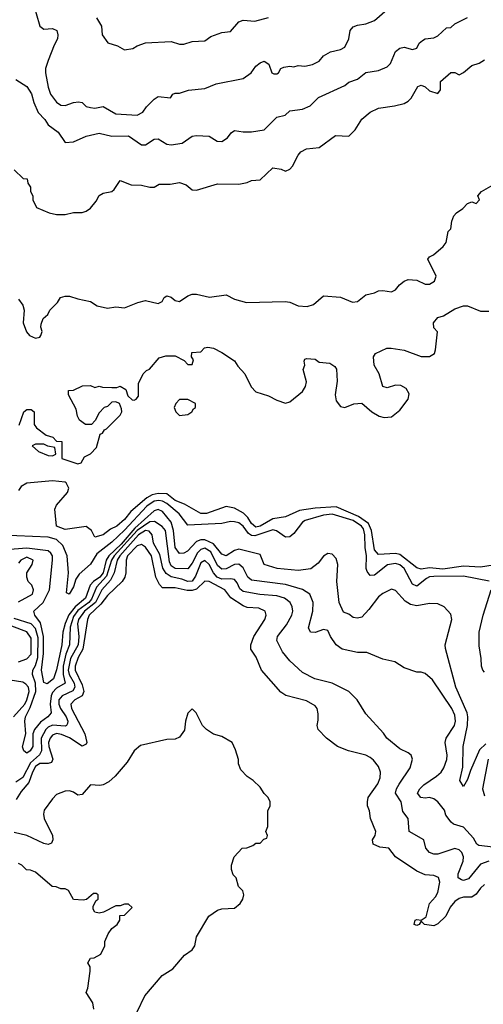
# Model space of a CAD drawing. Header units: inches. Extents: x 2348352 to 2479776, y 460422 to 613655.
# Tile 41 of 256: x 2407696 to 2409884, y 484174 to 488821. Entities that reach past the tile are written whole.
import ezdxf

# ---------------------------------------------------------------- set-up
doc = ezdxf.new("R2010")
doc.units = ezdxf.units.IN
doc.header["$MEASUREMENT"] = 0
doc.layers.add('C4408', color=7, linetype='Continuous')

msp = doc.modelspace()

# ---------------------------------------------------------------- linework, layer by layer
at = {"layer": 'C4408', "color": 4}
for points, elevation in [([(2407756.3, 488910), (2407790.7, 488790.7), (2407810, 488776), (2407850, 488778.8), (2407870.5, 488770), (2407876.3, 488750), (2407874.8, 488730), (2407858.5, 488701.5), (2407830, 488628.7), (2407818, 488590), (2407817.1, 488570), (2407830, 488502), (2407840.7, 488470), (2407870, 488431), (2407890, 488417.3), (2407910, 488416.3), (2407950, 488430.5), (2407973.2, 488433.2), (2407990.5, 488430.5), (2408010, 488411.3), (2408030, 488406.8), (2408050, 488404), (2408090, 488411), (2408150, 488376.3), (2408250, 488370.7), (2408276.2, 488383.8), (2408294, 488410), (2408330, 488446), (2408350, 488458), (2408407.3, 488452.7), (2408418, 488470), (2408430, 488474), (2408450, 488474), (2408492.1, 488487.9), (2408570, 488496.3), (2408622.5, 488517.5), (2408750, 488544), (2408789, 488570), (2408810, 488601), (2408830, 488618), (2408850, 488624.7), (2408871.1, 488611.1), (2408886, 488570), (2408894.6, 488565.4), (2408910, 488564.7), (2408918, 488570), (2408928.9, 488591.1), (2408943.1, 488596.9), (2408970, 488601), (2408990, 488598), (2409010, 488604.7), (2409042, 488602), (2409078, 488610), (2409110, 488626), (2409130, 488651), (2409162, 488670), (2409210, 488680.7), (2409230, 488691), (2409249.3, 488730), (2409256, 488770), (2409270, 488786.8), (2409290, 488795.5), (2409330, 488800.7), (2409370, 488817.3), (2409490, 488922)], 92), ([(2407678, 488538), (2407730, 488506), (2407751.8, 488471.8), (2407761.6, 488430), (2407782.6, 488382.6), (2407814, 488350), (2407830, 488324.7), (2407878, 488290), (2407910, 488242), (2407950, 488244.7), (2408010, 488271.3), (2408070, 488284.7), (2408130.7, 488270.7), (2408210, 488273.4), (2408270, 488230.8), (2408290, 488230.8), (2408330, 488257.3), (2408350, 488258.8), (2408390, 488234), (2408410, 488230.7), (2408462, 488238), (2408509.5, 488270.5), (2408530, 488274.8), (2408590, 488271.3), (2408627.5, 488247.5), (2408650, 488246.8), (2408676.5, 488263.5), (2408693.6, 488286.4), (2408710, 488298), (2408751.1, 488291.1), (2408790, 488291), (2408850, 488301), (2408910, 488361), (2408948, 488370), (2408970, 488390.7), (2409030, 488398.8), (2409066.3, 488413.7), (2409106.8, 488453.2), (2409230, 488511), (2409250, 488526), (2409290, 488541), (2409330, 488571), (2409390, 488581), (2409430, 488598), (2409445.2, 488614.8), (2409469.4, 488670.6), (2409490, 488686), (2409510, 488690.8), (2409550, 488681), (2409570, 488686.8), (2409582, 488710), (2409596.5, 488723.5), (2409610, 488731.3), (2409650, 488736), (2409670, 488744.7), (2409710, 488782), (2409730, 488784.7), (2409750, 488802), (2409810, 488831.3)], 88), ([(2408058, 488830), (2408082, 488790), (2408084.7, 488750), (2408111.6, 488711.6), (2408158, 488698), (2408190, 488678), (2408230, 488684.7), (2408250, 488698), (2408290, 488712), (2408410, 488718), (2408450, 488704.7), (2408470, 488704.7), (2408510, 488718), (2408570, 488722), (2408598, 488742), (2408650, 488761), (2408690, 488766), (2408730, 488811.3), (2408750, 488818.8), (2408805.6, 488814.4), (2408870, 488831.3)], 96), ([(2407670, 488112), (2407712, 488072), (2407731.3, 488070), (2407734.8, 488050), (2407746.8, 488030), (2407746, 488010), (2407757.3, 487990), (2407757.3, 487970), (2407775.3, 487935.3), (2407834, 487910), (2407870, 487901), (2407910, 487901), (2407950, 487911.3), (2407990, 487911.3), (2408010, 487918), (2408030, 487932), (2408056, 487964), (2408070, 487991.3), (2408090, 488002.8), (2408130, 488010.8), (2408140.9, 488019.1), (2408170, 488062), (2408222, 488042), (2408270, 488040.7), (2408310, 488031), (2408330, 488031.3), (2408354.6, 488045.4), (2408405.4, 488045.4), (2408450, 488052), (2408481, 488041), (2408510, 488018), (2408530, 488016), (2408630, 488046), (2408730, 488044.7), (2408770, 488052), (2408790, 488062), (2408830, 488064.7), (2408890, 488122), (2408930, 488116), (2408950, 488106.8), (2408970, 488116), (2408984, 488130), (2409010, 488182), (2409023.2, 488196.8), (2409050, 488211.3), (2409110, 488218), (2409186.3, 488273.7), (2409250, 488272), (2409279.3, 488300.7), (2409310, 488351.3), (2409350, 488384.7), (2409390, 488404), (2409465.6, 488414.4), (2409510, 488426), (2409530, 488436), (2409544, 488450), (2409574.6, 488505.4), (2409590, 488511.3), (2409610, 488504.7), (2409630, 488484.7), (2409670, 488472), (2409682, 488490), (2409682, 488530), (2409730, 488571.3), (2409750, 488572), (2409770, 488561), (2409790, 488571.3), (2409830, 488604.7), (2409864.7, 488615.3), (2409890, 488631)], 84), ([(2407690, 487502), (2407710, 487474), (2407716, 487450), (2407712, 487390), (2407727.1, 487347.1), (2407742, 487330), (2407770, 487318), (2407790, 487322), (2407795.3, 487330), (2407802, 487350), (2407795.3, 487370), (2407796.4, 487383.6), (2407806, 487410), (2407828, 487430), (2407838, 487450), (2407874.6, 487485.4), (2407888, 487510), (2407910, 487516), (2407930, 487516), (2407970, 487502.8), (2408030, 487491), (2408062, 487470), (2408110, 487458.8), (2408150, 487466), (2408190, 487461), (2408253.6, 487486.4), (2408290, 487494.8), (2408350, 487482), (2408368.4, 487491.6), (2408378, 487510), (2408390, 487518), (2408410, 487511), (2408430, 487496), (2408450, 487491.3), (2408490, 487518), (2408510, 487524.7), (2408530, 487524.7), (2408590.9, 487510.9), (2408670, 487522), (2408710, 487502), (2408766.4, 487486.4), (2408949.5, 487490.5), (2408970, 487487.3), (2409010, 487470.7), (2409053.2, 487466.8), (2409083.1, 487476.9), (2409130, 487518), (2409210, 487511), (2409267.1, 487487.1), (2409290, 487491), (2409330, 487522.8), (2409370, 487531), (2409390, 487541), (2409410, 487542.8), (2409450, 487536), (2409470, 487546), (2409489, 487570), (2409510, 487586.8), (2409530, 487594), (2409571, 487591), (2409610, 487572), (2409630, 487572), (2409652.9, 487587.1), (2409662, 487610), (2409622, 487690), (2409630, 487702), (2409648.9, 487711.1), (2409695.3, 487750), (2409708.7, 487770), (2409718, 487822), (2409730, 487834), (2409735.3, 487870), (2409744.7, 487895.3), (2409758, 487910), (2409788, 487930), (2409810, 487954), (2409830, 487962), (2409850, 487954), (2409866, 487970), (2409858, 487990), (2409875.3, 488010), (2409930, 488041)], 76), ([(2407692.9, 486907.1), (2407715.3, 486970), (2407730, 486981), (2407750, 486981), (2407764.7, 486970), (2407764.7, 486910), (2407774.8, 486894.8), (2407820.7, 486860.7), (2407852, 486850), (2407870, 486832), (2407894, 486830), (2407894, 486750), (2407970, 486724.7), (2407986, 486730), (2408002, 486758), (2408030, 486772), (2408058, 486802), (2408075.3, 486864.7), (2408086, 486870), (2408095.3, 486884.7), (2408106, 486890), (2408170, 486954), (2408178, 486970), (2408176.4, 486983.6), (2408166, 487010), (2408150, 487018), (2408130, 487015.3), (2408110, 486995.3), (2408094, 486990), (2408070, 486966), (2408051.6, 486928.4), (2408034, 486910), (2408006, 486910), (2407978, 486930), (2407968.9, 486948.9), (2407962, 486982), (2407926, 487050), (2407926, 487070), (2407950, 487072), (2407992.7, 487092.7), (2408030, 487094), (2408050, 487084.7), (2408070, 487092), (2408086, 487086), (2408130, 487084.7), (2408154.6, 487085.4), (2408170, 487092), (2408196, 487076), (2408205.4, 487045.4), (2408226.4, 487026.4), (2408235.3, 487024.7), (2408246, 487030), (2408256.4, 487043.6), (2408256.4, 487103.6), (2408278, 487150), (2408294.6, 487165.4), (2408309, 487171), (2408354.6, 487225.4), (2408385.6, 487234.4), (2408430, 487234.8), (2408472, 487212), (2408490, 487194), (2408510, 487194), (2408515.3, 487215.3), (2408506, 487230), (2408508, 487250), (2408550, 487254), (2408568.4, 487271.6), (2408584, 487276), (2408610, 487271), (2408650.5, 487250.5), (2408710, 487210.8), (2408725.3, 487185.3), (2408759.1, 487150), (2408788.3, 487088.3), (2408810, 487064), (2408870, 487045.5), (2408910, 487024.9), (2408950, 487011), (2408970, 487018), (2409030, 487066.8), (2409045.2, 487090), (2409049.1, 487110.9), (2409034, 487170), (2409042, 487190), (2409038, 487210), (2409042, 487218), (2409050, 487222), (2409090, 487218), (2409110, 487204.7), (2409159.6, 487199.6), (2409183.6, 487183.6), (2409191.1, 487171.1), (2409194.4, 487114.4), (2409184, 487050), (2409190, 487022), (2409210, 486996), (2409230, 486991), (2409272.9, 487007.1), (2409310, 487011), (2409358, 486970), (2409392, 486950), (2409416.5, 486943.5), (2409450, 486946), (2409490, 486978), (2409528.7, 487030), (2409534.6, 487054.6), (2409520.4, 487080.4), (2409494.6, 487094.6), (2409470, 487095.3), (2409430, 487084), (2409409.3, 487089.3), (2409393.2, 487150), (2409368.7, 487190), (2409366, 487230), (2409375.3, 487244.7), (2409429.3, 487270.7), (2409449.3, 487270.7), (2409510, 487260.7), (2409590, 487231), (2409630, 487231.3), (2409654, 487246), (2409658, 487262), (2409667.3, 487347.3), (2409650, 487366), (2409649, 487390), (2409670, 487416), (2409696.5, 487423.5), (2409750, 487456), (2409790, 487471), (2409810, 487470.7), (2409870, 487444.7), (2409910, 487444.7)], 72), ([(2409930, 486246.3), (2409870, 486236.4), (2409790, 486242.4), (2409692.7, 486227.3), (2409630, 486233.3), (2409590, 486227.1), (2409570, 486233), (2409490, 486296.9), (2409470, 486301.3), (2409390, 486297.2), (2409370, 486318), (2409356.8, 486410), (2409342.3, 486442.3), (2409295.5, 486475.5), (2409190, 486521.5), (2409090, 486515.8), (2409016.3, 486503.7), (2408950, 486475.1), (2408890, 486464.4), (2408830, 486429.8), (2408810, 486426), (2408790, 486442.9), (2408772.1, 486472.1), (2408752.4, 486492.4), (2408710, 486515.1), (2408670, 486523), (2408578, 486490), (2408550, 486489.6), (2408474.2, 486534.2), (2408430, 486551.8), (2408390, 486582.4), (2408350, 486585.1), (2408321.6, 486578.4), (2408295.4, 486564.6), (2408220.7, 486499.3), (2408190, 486462), (2408153.4, 486430), (2408124.1, 486415.9), (2408090, 486389.4), (2408050, 486378), (2408035.3, 486410), (2408010, 486428.7), (2407910, 486415.3), (2407868.7, 486430), (2407862, 486510), (2407868.7, 486530), (2407922, 486590), (2407928, 486610), (2407915.3, 486635.3), (2407910, 486638), (2407850, 486644), (2407730, 486634), (2407702.8, 486617.2), (2407690, 486598)], 72), ([(2409911.2, 486171.2), (2409790, 486195.1), (2409650, 486192.8), (2409630, 486190.8), (2409616, 486184), (2409570, 486148), (2409550, 486157), (2409510.5, 486230.5), (2409490, 486247.7), (2409470, 486254.6), (2409432.4, 486247.6), (2409370, 486199.6), (2409350, 486198), (2409335.8, 486215.8), (2409331.3, 486230), (2409333.3, 486290), (2409327, 486330), (2409325.4, 486390), (2409317.8, 486417.8), (2409309.8, 486430), (2409270, 486457.9), (2409170, 486486.3), (2409130, 486482.5), (2409043, 486457), (2409030, 486449.5), (2408990, 486395.1), (2408970, 486379.6), (2408950, 486378.4), (2408908.5, 486408.5), (2408890, 486413.5), (2408805, 486385), (2408790, 486386.8), (2408776.3, 486396.3), (2408750, 486431.2), (2408730, 486446.9), (2408710, 486451.1), (2408690, 486453), (2408650, 486443.6), (2408490, 486434.7), (2408448.1, 486488.1), (2408390, 486537), (2408370, 486548.1), (2408351.7, 486551.7), (2408330, 486547.8), (2408295.5, 486524.5), (2408190, 486411.6), (2408130, 486354.2), (2408060.4, 486299.6), (2408030, 486251.8), (2407976.2, 486203.8), (2407960.4, 486179.6), (2407950, 486144), (2407929.3, 486109.3), (2407916.4, 486116.4), (2407926.2, 486210), (2407919.8, 486290), (2407899, 486339.1), (2407870, 486367.8), (2407830, 486378.5), (2407607.8, 486387.8)], 76), ([(2409896.2, 485403.8), (2409865.8, 485374.2), (2409822.8, 485277.2), (2409810, 485234), (2409790, 485202), (2409774, 485230), (2409787, 485293), (2409788.2, 485390), (2409809.8, 485490), (2409811.7, 485530), (2409807.6, 485550), (2409755, 485670), (2409706.3, 485853.7), (2409703.7, 485870), (2409735.1, 485990), (2409730, 486015.3), (2409699, 486050), (2409670, 486064.5), (2409630, 486066), (2409570, 486054.2), (2409540, 486060), (2409515.8, 486075.8), (2409470, 486127), (2409450, 486132.3), (2409410, 486113.3), (2409390, 486096.9), (2409343.7, 486036.3), (2409310, 486000.5), (2409290, 485996.3), (2409270, 485999.6), (2409250, 486015.1), (2409224.7, 486024.7), (2409204, 486070), (2409193.2, 486170), (2409197.2, 486250), (2409190, 486278), (2409170, 486298), (2409150, 486302), (2409130, 486288.7), (2409104.5, 486255.5), (2409070.5, 486229.5), (2409010, 486220.7), (2408911.2, 486231.2), (2408850, 486249.6), (2408830, 486296), (2408730, 486322.6), (2408710, 486316.3), (2408669.7, 486289.7), (2408650, 486298.4), (2408610, 486346.6), (2408570, 486365.3), (2408550, 486365.8), (2408530, 486357.6), (2408487.9, 486312.1), (2408470, 486303), (2408450, 486301.6), (2408428.9, 486330), (2408421.9, 486410), (2408411.2, 486450), (2408370, 486499.8), (2408350, 486509.8), (2408330, 486502.6), (2408239.7, 486420.3), (2408174.8, 486345.2), (2408116.8, 486290), (2408104.1, 486270), (2408089.4, 486210), (2408073.5, 486190), (2408044.4, 486170), (2408027.9, 486152.1), (2408006.5, 486090), (2407957.8, 486050), (2407927.7, 486012.3), (2407909.6, 485970.4), (2407899, 485930), (2407895.2, 485870), (2407870, 485752.3), (2407854.6, 485710), (2407826, 485686), (2407810, 485693.2), (2407798, 485750), (2407808.6, 485830), (2407808.1, 485910), (2407793.9, 485973.9), (2407767.3, 486010), (2407762, 486030), (2407806.9, 486070), (2407836.1, 486130), (2407850.8, 486270), (2407850.8, 486290), (2407843.3, 486303.3), (2407830, 486314.4), (2407730, 486326.8), (2407610, 486317.2)], 84), ([(2409930, 484915.3), (2409862.7, 484922.7), (2409853.2, 484930), (2409837.7, 484957.7), (2409790, 485009.2), (2409744.1, 485024.1), (2409732.5, 485032.5), (2409707, 485067), (2409700.9, 485090), (2409670, 485129.3), (2409650, 485143.7), (2409630, 485149.4), (2409610, 485146), (2409589.4, 485149.4), (2409574, 485170), (2409584, 485190), (2409602.7, 485210), (2409663.7, 485250), (2409684.5, 485270), (2409697, 485290), (2409711.2, 485328.8), (2409713.6, 485350), (2409704, 485410), (2409709, 485430), (2409748.7, 485490), (2409752.7, 485510), (2409750, 485538), (2409735.1, 485570), (2409644.7, 485704.7), (2409610, 485735.3), (2409590, 485742), (2409570, 485742), (2409510, 485762), (2409466, 485790), (2409410, 485802), (2409333.6, 485833.6), (2409290, 485834), (2409218, 485850), (2409189, 485870), (2409162, 485910), (2409150, 485938), (2409130, 485942), (2409091.1, 485928.9), (2409068, 485930), (2409059, 485950), (2409079.5, 486030), (2409080.9, 486070), (2409065.2, 486110), (2409031.2, 486131.2), (2408950, 486154.7), (2408790, 486176.2), (2408772.3, 486190), (2408750, 486233.2), (2408730, 486251.8), (2408710, 486249.6), (2408670, 486228.5), (2408650, 486227.2), (2408630, 486244.7), (2408597.3, 486310), (2408570, 486326), (2408550, 486320.4), (2408534.7, 486305.3), (2408510, 486256.2), (2408490, 486229.7), (2408429.5, 486230), (2408410, 486243), (2408402, 486262), (2408384.2, 486410), (2408368.6, 486428.6), (2408332.6, 486452.6), (2408310, 486450.8), (2408250, 486410.4), (2408142.2, 486290), (2408128.9, 486270), (2408105.5, 486194.5), (2408057.6, 486142.4), (2408034.7, 486085.3), (2408022, 486070), (2407970, 486032.1), (2407950, 486003.5), (2407934, 485954), (2407931.3, 485870), (2407913.4, 485826.6), (2407901.6, 485770), (2407900.9, 485730), (2407910.2, 485690), (2407870, 485665.1), (2407850, 485645.1), (2407843.5, 485630), (2407838.8, 485590), (2407844.9, 485550), (2407829.1, 485530.9), (2407794.2, 485505.8), (2407765.7, 485470), (2407757.7, 485450), (2407757.4, 485390), (2407745.5, 485370), (2407730, 485358.7), (2407714.5, 485370), (2407709.1, 485389.1), (2407724.4, 485450), (2407719.8, 485510), (2407723.5, 485530), (2407745.3, 485574.7), (2407771.5, 485650), (2407769.8, 485689.8), (2407755.4, 485730), (2407757.7, 485750), (2407770, 485772.4), (2407780.8, 485810), (2407783.3, 485903.3), (2407770, 485947.6), (2407750, 485969.7), (2407670, 485994.3)], 88), ([(2409910, 484849.6), (2409870, 484835.6), (2409813.6, 484766.4), (2409790, 484758.7), (2409780.8, 484760.8), (2409765.1, 484770), (2409764.7, 484790), (2409789.5, 484849.5), (2409791.2, 484870), (2409782, 484890), (2409770, 484902), (2409750, 484909.5), (2409670, 484882.9), (2409650, 484882), (2409629.6, 484889.6), (2409612.7, 484910), (2409604, 484950), (2409534, 484990), (2409529, 485050), (2409503.7, 485083.7), (2409496, 485130), (2409469.4, 485170), (2409474, 485190), (2409487.1, 485212.9), (2409539, 485290), (2409549.2, 485330), (2409544, 485350), (2409530, 485361.2), (2409490, 485379), (2409428.7, 485430), (2409412.9, 485452.9), (2409330, 485544), (2409289, 485610), (2409249.3, 485649.3), (2409170, 485689.2), (2409088, 485710), (2409030, 485739), (2408970, 485795.3), (2408936.5, 485836.5), (2408909.3, 485890), (2408912.7, 485910), (2408955.2, 485964.8), (2408979.5, 486010), (2408984.5, 486030), (2408982, 486050), (2408972.3, 486070), (2408945.2, 486090), (2408910, 486101.3), (2408828.5, 486108.5), (2408750, 486122), (2408734.6, 486134.6), (2408722.9, 486162.9), (2408710, 486178.7), (2408690, 486182.6), (2408650, 486180.8), (2408627.1, 486190), (2408609.8, 486210), (2408590, 486249.6), (2408570, 486268), (2408550, 486256.9), (2408525.8, 486194.2), (2408510, 486171.5), (2408490, 486168.7), (2408460.5, 486180.5), (2408410, 486190.9), (2408387.5, 486207.5), (2408372, 486232), (2408357, 486297), (2408326.6, 486350), (2408321.3, 486390), (2408307, 486407), (2408290, 486409.7), (2408255.8, 486390), (2408168.1, 486290), (2408156, 486270), (2408141.5, 486210), (2408124.9, 486175.1), (2408083.8, 486130), (2408053.1, 486070), (2408001.1, 486030), (2407972.9, 485990), (2407968.4, 485970), (2407974.8, 485910), (2407971.5, 485870), (2407934.9, 485805.1), (2407924.5, 485750), (2407929.6, 485729.6), (2407952.9, 485690), (2407956.5, 485670), (2407946.3, 485653.7), (2407896.4, 485630), (2407880.3, 485610), (2407879.6, 485590), (2407887.9, 485570), (2407914.9, 485530), (2407923.1, 485510), (2407921.6, 485498.4), (2407917.3, 485490), (2407910, 485487.1), (2407850, 485490.8), (2407830, 485481.7), (2407818.3, 485470), (2407797.1, 485430), (2407798.2, 485370), (2407789.3, 485350.7), (2407745.9, 485314.1), (2407710, 485244.2), (2407677.3, 485222.7)], 92), ([(2409890, 484739), (2409870, 484721.2), (2409850, 484694), (2409830, 484679), (2409790, 484679), (2409770, 484673.2), (2409750, 484659), (2409727.9, 484632.1), (2409706.8, 484590), (2409670, 484552.7), (2409650, 484543.7), (2409606, 484550), (2409590, 484566), (2409582, 484550), (2409570, 484546), (2409558, 484550), (2409562, 484570), (2409570, 484573.4), (2409590, 484570.8), (2409614.2, 484585.8), (2409629.3, 484650), (2409659.1, 484680.9), (2409670, 484702), (2409679.3, 484750), (2409672, 484772), (2409650, 484780.9), (2409610, 484784.5), (2409570, 484802), (2409469, 484870), (2409438, 484910), (2409395.5, 484915.5), (2409364, 484930), (2409361.2, 484950), (2409373.2, 484970), (2409377.2, 484990), (2409352.3, 485050), (2409346.3, 485086.3), (2409337.2, 485110), (2409337.2, 485130), (2409341.2, 485150), (2409386.3, 485213.7), (2409397.5, 485242.5), (2409399.3, 485270), (2409390, 485295.3), (2409366.3, 485326.3), (2409350, 485339), (2409329.3, 485349.3), (2409248, 485370), (2409195.3, 485390), (2409144, 485430), (2409104, 485470), (2409099, 485490), (2409104.7, 485515.3), (2409104.7, 485544.7), (2409099, 485570), (2409090, 485582), (2409050, 485606), (2408951.9, 485631.9), (2408927.5, 485647.5), (2408837.2, 485750), (2408811.5, 485811.5), (2408786, 485850), (2408786, 485870), (2408800.9, 485910), (2408852.7, 485990), (2408859, 486010), (2408854, 486030), (2408824.1, 486044.1), (2408770, 486047.3), (2408750, 486054.5), (2408692.3, 486092.2), (2408664.5, 486130), (2408590, 486168.5), (2408570, 486171.6), (2408530, 486133.5), (2408510, 486126.4), (2408486.6, 486126.6), (2408430, 486139.7), (2408370, 486139.6), (2408354.8, 486154.7), (2408337.7, 486190), (2408317.3, 486290), (2408290, 486332), (2408270, 486344.5), (2408250, 486336.9), (2408205.2, 486290), (2408198, 486270), (2408196.9, 486210), (2408191.6, 486190), (2408178.7, 486170), (2408110, 486103.5), (2408078.4, 486061.6), (2408023.2, 486010), (2408014.9, 485990), (2407993.7, 485850), (2407972.2, 485810), (2407957.6, 485770), (2407956.9, 485750), (2407990, 485681.3), (2407997.8, 485650), (2407990, 485629.8), (2407955.5, 485610), (2407936.4, 485590), (2407939.5, 485570), (2408003.6, 485450), (2408012.6, 485410), (2408010, 485401.2), (2407990, 485391.5), (2407931.5, 485431.5), (2407892.4, 485447.6), (2407870, 485452), (2407850, 485444.2), (2407838.9, 485430), (2407831.7, 485410), (2407833.1, 485390), (2407851.4, 485330), (2407845.1, 485314.9), (2407830.2, 485309.8), (2407790, 485310.7), (2407770, 485296.8), (2407755.5, 485270), (2407738.9, 485221.1), (2407702.1, 485177.9), (2407679.4, 485140.6)], 96), ([(2407690, 486074), (2407756, 486110), (2407761.2, 486130), (2407752.5, 486152.5), (2407735.3, 486170), (2407729.2, 486190), (2407729.2, 486210), (2407754, 486250), (2407759, 486270), (2407730, 486283.7), (2407701, 486270), (2407690, 486255.3)], 88), ([(2409890, 485742), (2409882, 485750), (2409875.3, 485770), (2409874.6, 485805.4), (2409865.1, 485865.1), (2409864.7, 485930), (2409882.6, 486010), (2409920.5, 486130)], 76), ([(2407690, 485790.6), (2407730, 485803.8), (2407750, 485826.8), (2407750, 485901.2), (2407730, 485932.4), (2407658.1, 485958.2)], 92), ([(2407666, 485530), (2407719.8, 485590), (2407730, 485610.5), (2407739.8, 485650), (2407736.4, 485670), (2407725.3, 485685.3), (2407710, 485693.8), (2407650, 485702.9)], 92), ([(2408250, 484138), (2408286.3, 484213.7), (2408368.7, 484310), (2408418.6, 484341.4), (2408474.2, 484405.8), (2408510, 484430.8), (2408522, 484450), (2408530, 484492), (2408588.7, 484590), (2408630, 484618), (2408650, 484624.7), (2408710, 484627.7), (2408736, 484650), (2408749, 484670), (2408754, 484690), (2408748.9, 484708.9), (2408728, 484730), (2408718, 484770), (2408704, 484784), (2408695.3, 484810), (2408695.3, 484830), (2408708.7, 484870), (2408746, 484910), (2408767.3, 484912.7), (2408796.4, 484923.6), (2408810, 484934), (2408830, 484934), (2408847.3, 484952.7), (2408862, 484958), (2408866, 484970), (2408858, 484990), (2408867.3, 485012.7), (2408867.3, 485087.3), (2408878, 485110), (2408878, 485130), (2408868, 485150), (2408848.9, 485168.9), (2408830, 485198), (2408798, 485230), (2408768.9, 485248.9), (2408740.2, 485280.2), (2408728.9, 485308.9), (2408728.4, 485328.4), (2408714.6, 485374.6), (2408698, 485410), (2408650, 485438), (2408610, 485448), (2408578, 485470), (2408558, 485490), (2408528, 485550), (2408510, 485568), (2408490, 485548), (2408478.8, 485510), (2408473, 485467), (2408450, 485434), (2408430, 485425.2), (2408390, 485424), (2408265.2, 485394.8), (2408236, 485370), (2408203.5, 485316.5), (2408146, 485250), (2408116.7, 485223.3), (2408090, 485209.2), (2408073.7, 485206.3), (2408030, 485209.3), (2407990, 485164), (2407970, 485161.2), (2407950, 485174.5), (2407930, 485180.9), (2407910, 485179.3), (2407870, 485164), (2407850, 485144), (2407810.7, 485090), (2407808.3, 485071.7), (2407810.5, 485050), (2407850.4, 484970), (2407852.7, 484950), (2407845.8, 484934.2), (2407830, 484927.6), (2407810, 484932.6), (2407730, 484970.9), (2407670, 484984.5)], 104), ([(2409906.5, 485330), (2409880.7, 485190), (2409890, 485158)], 88), ([(2408045.2, 484150), (2408040.2, 484180.2), (2408008.7, 484230), (2408018, 484250), (2408029, 484330), (2408028.7, 484350), (2408018, 484370), (2408030, 484392), (2408047.3, 484392.7), (2408078, 484410), (2408098, 484450), (2408098, 484470), (2408113.6, 484506.4), (2408130, 484532), (2408155.3, 484550), (2408168, 484570), (2408168, 484592), (2408190, 484594), (2408226, 484630), (2408210, 484646), (2408190, 484646), (2408170, 484638), (2408150, 484638), (2408091.1, 484608.9), (2408070, 484604), (2408050, 484608.7), (2408043.1, 484623.1), (2408043.1, 484636.9), (2408056.4, 484663.6), (2408066, 484670), (2408066, 484690), (2408056.4, 484696.4), (2408043.6, 484696.4), (2408011.1, 484668.9), (2407995.3, 484664.7), (2407950, 484668.7), (2407926, 484710), (2407910, 484718), (2407890, 484718), (2407868.4, 484728.4), (2407849.1, 484729.1), (2407770, 484798), (2407747.3, 484807.3), (2407728.4, 484808.4), (2407706, 484830), (2407690, 484838)], 108)]:
    msp.add_lwpolyline(points, dxfattribs=dict(at, elevation=elevation))
at = {"layer": 'C4408', "color": 4, "elevation": 72}
for points in [[(2408490, 487028), (2408450, 487028), (2408432, 487010), (2408424.7, 486990), (2408432, 486970), (2408450, 486952), (2408490, 486958), (2408508, 486970), (2408515.3, 486984.7), (2408526, 486990), (2408526, 487010)], [(2407810, 486818), (2407770, 486818), (2407754, 486810), (2407783.6, 486783.6), (2407830, 486764.7), (2407850, 486762), (2407866, 486770), (2407862, 486802), (2407828, 486808)]]:
    msp.add_lwpolyline(points, close=True, dxfattribs=at)

doc.saveas('drawing.dxf')
